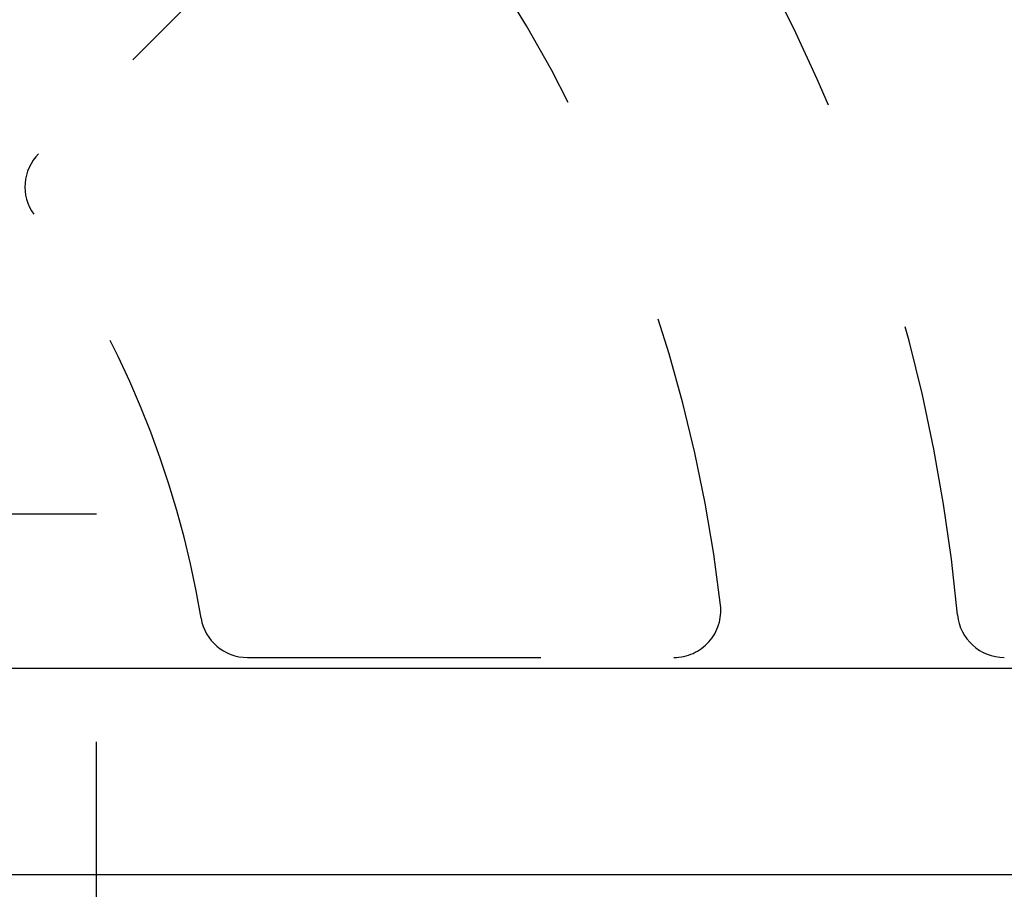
# Model space of a CAD drawing. Extents: x 3.7 to 27.5, y 0.6 to 16.6.
# Tile 17 of 26: x 8.433 to 8.853, y 6.072 to 6.442. Entities that reach past the tile are written whole.
import ezdxf

# ---------------------------------------------------------------- set-up
doc = ezdxf.new("R2010")
doc.units = 0
doc.linetypes.add('HIDDEN', pattern=[0.1875, 0.125, -0.0625])
doc.layers.add('ACSRY', color=30, linetype='CONTINUOUS')

msp = doc.modelspace()

# ---------------------------------------------------------------- linework, layer by layer
at = {"layer": 'ACSRY', "color": 30, "linetype": 'HIDDEN'}
for p, q in [((8.5697126, 6.5137074), (8.4412269, 6.3852217)), ((8.4658716, 6.2315771), (7.7458716, 6.2315771)), ((8.4658716, 6.0095771), (8.4658716, 6.2315771)), ((8.5301356, 6.1705771), (8.7118419, 6.1705771))]:
    msp.add_line(p, q, dxfattribs=at)
at = {"layer": 'ACSRY', "color": 30, "linetype": 'CONTINUOUS'}
for p, q in [((11.574622, 6.1658271), (4.6371216, 6.1658271)), ((8.1368716, 6.0781347), (11.574622, 6.0781347))]:
    msp.add_line(p, q, dxfattribs=at)
at = {"layer": 'ACSRY', "color": 30, "linetype": 'HIDDEN'}
for centre, radius, start, end in [((8.1058716, 6.1205771), 0.73, 5.3554006, 35.147612), ((8.1058716, 6.1205771), 0.63, 6.589442, 38.410558), ((8.455369, 6.3710796), 0.02, 135, 215.63108), ((8.1058716, 6.1205771), 0.41, 9.3689156, 35.631084), ((8.7118419, 6.1905771), 0.02, 270, 6.589440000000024), ((8.5301356, 6.1905771), 0.02, 189.36892, 270), ((8.8525978, 6.1905771), 0.02, 185.35540000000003, 269.99999)]:
    msp.add_arc(centre, radius, start, end, dxfattribs=at)

doc.saveas('drawing.dxf')
